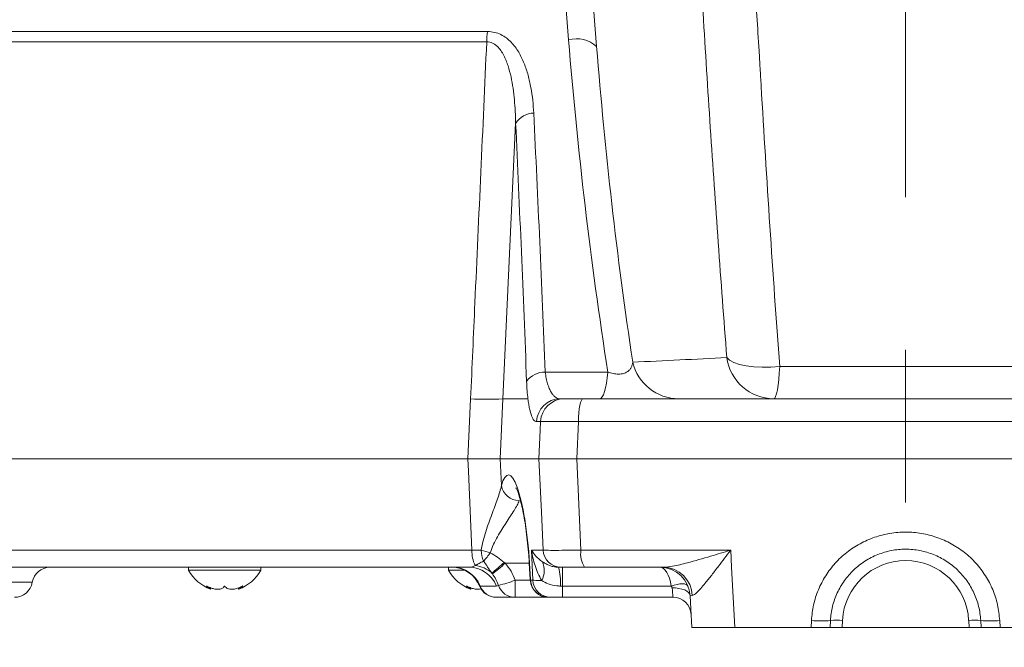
# Model space of a CAD drawing. Header units: millimetres. Extents: x 0 to 8410, y 0 to 5940.
# Tile 106 of 180: x 5290 to 5454, y 2680 to 2784. Entities that reach past the tile are written whole.
import ezdxf

# ---------------------------------------------------------------- set-up
doc = ezdxf.new("R2010")
doc.units = ezdxf.units.MM
doc.header["$LTSCALE"] = 10
doc.linetypes.add('CENTERX2', pattern=[20.32, 12.7, -2.54, 2.54, -2.54])
doc.styles.add('SLDTEXTSTYLE0', font='TXT', dxfattribs={"width": 0.605})
doc.dimstyles.new('SLDDIMSTYLE0', dxfattribs={"dimtxt": 50, "dimasz": 50, "dimexe": 0, "dimexo": 0.0625, "dimgap": 12.5, "dimtad": 1, "dimtoh": 1, "dimdec": 1, "dimrnd": 1e-09, "dimzin": 12, "dimdsep": 46, "dimtxsty": 'SLDTEXTSTYLE0', "dimsah": 1, "dimcen": 0.09, "dimadec": 0, "dimazin": 0, "dimtfac": 1, "dimtofl": 0, "dimtmove": 0, "dimatfit": 3, "dimfxl": 1, "dimfrac": 2, "dimtolj": 1, "dimtzin": 12, "dimarcsym": 0})

# ---------------------------------------------------------------- blocks, each defined once
blk = doc.blocks.new('*D17')
at = {"color": 7, "linetype": 'Continuous', "lineweight": 0}
for p, q in [((5057.2, 3177.87), (5057.2, 2367.92)), ((5437.2, 2551.21), (5437.2, 2367.92)), ((5437.2, 2382.92), (5057.2, 2382.92))]:
    blk.add_line(p, q, dxfattribs=at)
for points in [[(5057.2, 2382.92), (5107.2, 2375.42), (5107.2, 2390.42)], [(5437.2, 2382.92), (5387.2, 2390.42), (5387.2, 2375.42)]]:
    blk.add_solid(points, dxfattribs=at)
at = {"color": 7, "linetype": 'Continuous', "lineweight": 0, "insert": (5189.92, 2447.38), "char_height": 50, "attachment_point": 1, "style": 'SLDTEXTSTYLE0'}
blk.add_mtext('380', dxfattribs=at)

msp = doc.modelspace()

# ---------------------------------------------------------------- linework, layer by layer
at = {"color": 7, "linetype": 'CENTERX2', "lineweight": 0}
msp.add_line((5437.2, 2551.21), (5437.2, 4467.87), dxfattribs=at)
at = {"color": 8, "linetype": 'Continuous', "lineweight": 0}
for p, q in [((5209.33, 2781.93), (5367.74, 2781.93)), ((5367.59, 2780.22), (5208.84, 2780.22)), ((5372.4, 2766.7), (5370.28, 2720.87)), ((5377.32, 2725.32), (5387.73, 2725.32)), ((5364.46, 2710.87), (5364.91, 2720.87)), ((5370.28, 2720.87), (5369.82, 2710.87)), ((5370.28, 2720.87), (5374.44, 2720.87)), ((5376.55, 2717.08), (5375.88, 2717.08)), ((5382.84, 2717.08), (5382.55, 2710.87)), ((5491.57, 2717.08), (5382.84, 2717.08)), ((5369.82, 2710.87), (5370.02, 2706.44)), ((5382.55, 2710.87), (5383.25, 2695.71)), ((5206, 2695.71), (5365.14, 2695.71)), ((5375.03, 2695.71), (5376.96, 2695.71)), ((5375.25, 2690.71), (5375.03, 2695.71)), ((5383.25, 2695.71), (5408.14, 2695.71)), ((5370.66, 2693.53), (5374.66, 2693.53)), ((5374.67, 2693.5), (5374.71, 2693.53)), ((5374.71, 2693.53), (5374.88, 2690.85)), ((5380.16, 2692.87), (5380.16, 2689.75)), ((5372.33, 2690.71), (5374.89, 2690.71)), ((5372.33, 2687.87), (5372.33, 2690.71)), ((5374.89, 2690.71), (5375.25, 2690.71)), ((5369.18, 2689.75), (5366.48, 2689.75)), ((5380.16, 2689.75), (5379.84, 2689.75)), ((5398.26, 2689.75), (5380.16, 2689.75)), ((5380.16, 2689.75), (5380.16, 2687.87)), ((5401.75, 2688.19), (5401.4, 2688.13)), ((5421.49, 2682.87), (5421.55, 2684.03)), ((5426.72, 2684.03), (5426.66, 2682.87)), ((5447.75, 2682.87), (5447.69, 2684.03)), ((5452.85, 2684.03), (5452.92, 2682.87))]:
    msp.add_line(p, q, dxfattribs=at)
at = {"color": 7, "linetype": 'Continuous', "lineweight": 0}
for p, q in [((5379.81, 2720.87), (5380.48, 2720.87)), ((5383.63, 2720.87), (5490.78, 2720.87)), ((5205.2, 2710.87), (5364.46, 2710.87)), ((5369.82, 2710.87), (5376.27, 2710.87)), ((5382.55, 2710.87), (5491.86, 2710.87)), ((5374.67, 2693.5), (5374.83, 2690.82)), ((5364.62, 2692.87), (5208.99, 2692.87)), ((5318.03, 2692.87), (5318.03, 2692.37)), ((5318.03, 2692.37), (5330.03, 2692.37)), ((5330.03, 2692.37), (5330.03, 2692.87)), ((5361.26, 2692.87), (5361.26, 2692.37)), ((5361.26, 2692.37), (5363.95, 2692.37)), ((5379.91, 2692.87), (5379.53, 2692.87)), ((5396.99, 2692.87), (5383.84, 2692.87)), ((5374.83, 2690.82), (5374.88, 2690.85)), ((5374.84, 2690.68), (5374.89, 2690.71)), ((5374.89, 2690.71), (5374.88, 2690.85)), ((5321.71, 2689.23), (5321.71, 2689.45)), ((5326.34, 2689.45), (5326.34, 2689.23)), ((5364.94, 2689.23), (5364.94, 2689.45)), ((5372.33, 2687.87), (5369.22, 2687.87)), ((5377.84, 2687.87), (5372.33, 2687.87)), ((5378.2, 2687.87), (5377.84, 2687.87)), ((5380.16, 2687.87), (5378.2, 2687.87)), ((5398.56, 2687.87), (5380.16, 2687.87)), ((5424.72, 2684.03), (5424.66, 2682.87)), ((5449.75, 2682.87), (5449.69, 2684.03)), ((5421.49, 2682.87), (5408.83, 2682.87)), ((5424.66, 2682.87), (5426.66, 2682.87)), ((5447.75, 2682.87), (5426.66, 2682.87)), ((5447.75, 2682.87), (5449.75, 2682.87)), ((5465.58, 2682.87), (5452.92, 2682.87))]:
    msp.add_line(p, q, dxfattribs=at)
at = {"color": 8, "linetype": 'Continuous', "lineweight": 0, "flags": 128}
for points in [[(5407.5, 2727.73), (5407.95, 2727.29), (5408.65, 2726.9), (5409.58, 2726.58), (5410.7, 2726.34), (5411.98, 2726.18), (5413.36, 2726.12), (5414.82, 2726.15), (5416.29, 2726.27)], [(5416.29, 2726.27), (5416.22, 2725.13), (5416.14, 2724.08), (5416.03, 2723.15), (5415.9, 2722.36), (5415.76, 2721.72), (5415.61, 2721.25), (5415.45, 2720.97), (5415.29, 2720.87)], [(5387.73, 2725.32), (5387.62, 2724.36), (5387.49, 2723.49), (5387.34, 2722.72), (5387.17, 2722.07), (5386.98, 2721.56), (5386.78, 2721.18), (5386.57, 2720.95), (5386.35, 2720.87)], [(5382.84, 2717.08), (5382.86, 2717.83), (5382.91, 2718.55), (5382.98, 2719.2), (5383.08, 2719.77), (5383.2, 2720.24), (5383.33, 2720.59), (5383.48, 2720.8), (5383.63, 2720.87)], [(5376.27, 2710.87), (5376.49, 2715.68), (5376.55, 2717.08)], [(5365.14, 2695.71), (5364.55, 2708.84), (5364.46, 2710.87)], [(5376.96, 2695.71), (5376.67, 2702.06), (5376.27, 2710.87)], [(5408.14, 2695.71), (5408.29, 2692.87), (5408.83, 2682.87)], [(5401.04, 2689.75), (5400.92, 2689.9), (5400.72, 2690.02), (5400.45, 2690.09), (5400.1, 2690.11), (5399.69, 2690.09), (5399.24, 2690.02), (5398.76, 2689.9), (5398.26, 2689.75)], [(5401.4, 2688.13), (5401.33, 2688.41), (5401.15, 2688.67), (5400.86, 2688.9), (5400.49, 2689.1), (5400.04, 2689.25), (5399.53, 2689.36), (5398.98, 2689.42), (5398.4, 2689.42)], [(5398.56, 2687.87), (5398.56, 2687.92), (5398.54, 2688.06), (5398.52, 2688.29), (5398.49, 2688.6), (5398.45, 2688.98), (5398.4, 2689.42)]]:
    msp.add_lwpolyline(points, dxfattribs=at)
at = {"color": 7, "linetype": 'Continuous', "lineweight": 0, "flags": 128}
msp.add_lwpolyline([(5401.67, 2682.87), (5401.51, 2685.95), (5401.4, 2688.13)], dxfattribs=at)
at = {"color": 8, "linetype": 'Continuous', "lineweight": 0}
for centre, radius, start, end in [((5379.23, 2780.07), 11.64, 170.7971, 179.2833), ((5382.54, 2775.78), 4.95, 47.9729, 105.7928), ((5375.51, 2764.67), 3.71, 91.5623, 146.8214), ((5399.55, 2728.77), 7.9, 193.2098, 269.6685), ((5415.34, 2728.78), 7.91, 187.6453, 269.6058), ((5377.31, 2721.49), 3.84, 89.8783, 143.7108), ((5367.6, 2768.06), 47.26, 266.7416, 273.2584), ((5379.84, 2716.91), 3.97, 90.4114, 177.4649), ((5380.51, 2716.91), 3.97, 90.4114, 177.4649), ((5373.07, 2707.04), 3.1, 191.1682, 268.2835), ((5370.52, 2695.5), 5.39, 177.7723, 205.7816), ((5371.18, 2709.37), 14.39, 251.7829, 258.0102), ((5371.55, 2695.77), 4.87, 180.791, 202.9321), ((5354.24, 2705.15), 17.08, 318.6443, 324.7338), ((5379.93, 2695.85), 2.97, 182.5351, 269.5887), ((5387.25, 2695.06), 4.05, 170.7103, 212.7167), ((5351.34, 2713.9), 27.85, 307.8528, 313.4306), ((5348.66, 2717.94), 32.86, 307.2184, 312.0256), ((5373.75, 2692.34), 3.41, 330.659, 25.2014), ((5437.2, 2683.48), 10.5, 3, 177), ((5361.9, 2687.95), 4.93, 21.4403, 89.7685), ((5364.6, 2687.95), 4.93, 21.4403, 89.7685), ((5364.96, 2687.92), 5.3, 48.9993, 82.2324), ((5369.98, 2690.33), 9.88, 356.5928, 14.8861), ((5396.88, 2688), 4.87, 2.2689, 88.7643), ((5364.72, 2710.33), 21.04, 283.2666, 291.1965), ((5377.86, 2690.85), 2.97, 182.5351, 269.5887), ((5378.22, 2690.85), 2.97, 182.5351, 269.5887), ((5372.34, 2690.83), 2.96, 199.277, 269.7498), ((5423.14, 2698.63), 14.69, 263.8107, 276.1893), ((5425.72, 2674.45), 9.62, 84.0433, 95.9567), ((5448.69, 2674.45), 9.62, 84.0433, 95.9567), ((5451.27, 2698.63), 14.69, 263.8107, 276.1893)]:
    msp.add_arc(centre, radius, start, end, dxfattribs=at)
at = {"color": 7, "linetype": 'Continuous', "lineweight": 0}
for centre, radius, start, end in [((5295.01, 2689.87), 3, 90, 170.4059), ((5324.15, 2695.77), 7, 209.0497, 249.4006), ((5323.91, 2695.77), 7, 290.6255, 330.9503), ((5367.38, 2695.77), 7, 209.0497, 249.4006), ((5361.77, 2687.87), 5, 21.9059, 89.9931), ((5396.4, 2687.87), 5, 3, 90), ((5289.09, 2690.87), 3, 270, 350.4059), ((5377.84, 2690.87), 3, 183.5739, 270), ((5369.19, 2690.87), 3, 202.5795, 270), ((5369.23, 2690.83), 2.96, 201.4405, 269.7684), ((5398.56, 2684.87), 3, 3, 90)]:
    msp.add_arc(centre, radius, start, end, dxfattribs=at)
at = {"color": 8, "linetype": 'Continuous', "lineweight": 0}
for centre, major_axis, ratio, start_param, end_param in [((5372.02, 2692.71), (-0.85, 15.5), 0.175813, 4.755094, 6.756524), ((5396.4, 2687.87), (0, 5), 0.4, 5.096786, 6.283185), ((5380.17, 2690.87), (5, 0.13), 0.031362, 3.316677, 3.951993)]:
    msp.add_ellipse(centre, major_axis=major_axis, ratio=ratio, start_param=start_param, end_param=end_param, dxfattribs=at)
for points, knots in [([(5410.46, 2819.55), (5410.88, 2811.77), (5411.33, 2804), (5412.02, 2792.34), (5412.25, 2788.45), (5412.61, 2782.62), (5412.73, 2780.68), (5412.89, 2778.25), (5412.91, 2777.77), (5412.97, 2776.79), (5413.05, 2775.34), (5413.14, 2773.88), (5414.11, 2757.36), (5415.13, 2741.81), (5416.29, 2726.27)], [0, 0, 0, 0, 0.25, 0.25, 0.375, 0.375, 0.4375, 0.4375, 0.453125, 0.453125, 0.46875, 0.5, 0.5, 1, 1, 1, 1]), ([(5407.5, 2727.73), (5406.5, 2740.47), (5405.59, 2753.21), (5404.33, 2772.33), (5403.93, 2778.7), (5403.16, 2791.45), (5402.79, 2797.83), (5402.43, 2804.2)], [0, 0, 0, 0, 0.5, 0.5, 0.75, 0.75, 1, 1, 1, 1]), ([(5367.74, 2781.93), (5368.13, 2781.93), (5368.52, 2781.89), (5369.25, 2781.72), (5369.61, 2781.59), (5370.27, 2781.27), (5370.57, 2781.08), (5371.14, 2780.65), (5371.41, 2780.42), (5372.14, 2779.66), (5372.54, 2779.1), (5373.08, 2778.2), (5373.24, 2777.89), (5373.55, 2777.27), (5373.68, 2776.95), (5374.07, 2775.99), (5374.29, 2775.33), (5374.65, 2773.99), (5374.81, 2773.3), (5375.19, 2771.22), (5375.33, 2769.81), (5375.4, 2768.38)], [0, 0, 0, 0, 0.0625, 0.0625, 0.125, 0.125, 0.1875, 0.1875, 0.25, 0.25, 0.375, 0.375, 0.4375, 0.4375, 0.5, 0.5, 0.625, 0.625, 0.75, 0.75, 1, 1, 1, 1]), ([(5387.73, 2725.32), (5386.27, 2734.59), (5385.01, 2743.82), (5382.85, 2762.24), (5381.94, 2771.41), (5381.19, 2780.54)], [0, 0, 0, 0, 0.5, 0.5, 1, 1, 1, 1]), ([(5364.91, 2720.87), (5365.15, 2726.19), (5365.39, 2731.52), (5365.63, 2736.84), (5366.28, 2751.3), (5366.94, 2765.76), (5367.59, 2780.22)], [0, 0, 0, 0, 0.016, 0.016, 0.016, 0.05945583, 0.05945583, 0.05945583, 0.05945583]), ([(5372.4, 2766.7), (5372.38, 2768), (5372.31, 2769.3), (5372.07, 2771.87), (5371.9, 2773.14), (5371.49, 2775), (5371.33, 2775.62), (5371.04, 2776.52), (5370.93, 2776.82), (5370.69, 2777.4), (5370.56, 2777.69), (5370.28, 2778.25), (5370.12, 2778.51), (5369.76, 2779.03), (5369.55, 2779.27), (5369.21, 2779.59), (5369.09, 2779.69), (5368.83, 2779.87), (5368.69, 2779.95), (5368.4, 2780.08), (5368.25, 2780.14), (5367.93, 2780.2), (5367.76, 2780.22), (5367.59, 2780.22)], [0, 0, 0, 0, 0.25, 0.25, 0.5, 0.5, 0.625, 0.625, 0.6875, 0.6875, 0.75, 0.75, 0.8125, 0.8125, 0.875, 0.875, 0.90625, 0.90625, 0.9375, 0.9375, 0.96875, 0.96875, 1, 1, 1, 1]), ([(5385.85, 2779.46), (5386.55, 2770.77), (5387.38, 2762.06), (5389.38, 2744.55), (5390.53, 2735.77), (5391.87, 2726.96)], [0, 0, 0, 0, 0.5, 0.5, 1, 1, 1, 1]), ([(5387.73, 2725.32), (5388.01, 2725.22), (5388.3, 2725.13), (5388.76, 2725.04), (5388.91, 2725.02), (5389.22, 2724.99), (5389.37, 2724.98), (5389.81, 2724.98), (5390.1, 2725.02), (5390.57, 2725.16), (5390.76, 2725.25), (5391.1, 2725.46), (5391.24, 2725.58), (5391.46, 2725.83), (5391.55, 2725.96), (5391.77, 2726.37), (5391.84, 2726.66), (5391.87, 2726.96)], [0, 0, 0, 0, 0.125, 0.125, 0.1875, 0.1875, 0.25, 0.25, 0.375, 0.375, 0.5, 0.5, 0.625, 0.625, 0.75, 0.75, 1, 1, 1, 1]), ([(5416.29, 2726.27), (5419.76, 2726.27), (5423.24, 2726.27), (5430.22, 2726.27), (5433.73, 2726.27), (5444.21, 2726.27), (5451.18, 2726.27), (5458.12, 2726.27)], [0, 0, 0, 0, 0.25, 0.25, 0.5, 0.5, 1, 1, 1, 1]), ([(5377.32, 2725.32), (5377.36, 2724.96), (5377.42, 2724.61), (5377.55, 2723.96), (5377.62, 2723.66), (5377.79, 2723.11), (5377.88, 2722.85), (5378.08, 2722.38), (5378.19, 2722.17), (5378.41, 2721.8), (5378.52, 2721.64), (5378.76, 2721.36), (5378.89, 2721.24), (5379.27, 2720.96), (5379.54, 2720.87), (5379.81, 2720.87)], [0, 0, 0, 0, 0.125, 0.125, 0.25, 0.25, 0.375, 0.375, 0.5, 0.5, 0.625, 0.625, 0.75, 0.75, 1, 1, 1, 1]), ([(5374.44, 2720.87), (5374.39, 2721.29), (5374.34, 2721.74), (5374.27, 2722.71), (5374.24, 2723.22), (5374.22, 2723.76)], [0, 0, 0, 0, 0.5, 0.5, 1, 1, 1, 1]), ([(5375.88, 2717.08), (5375.73, 2717.08), (5375.58, 2717.16), (5375.37, 2717.4), (5375.3, 2717.5), (5375.17, 2717.74), (5375.11, 2717.88), (5374.92, 2718.37), (5374.81, 2718.76), (5374.66, 2719.47), (5374.61, 2719.72), (5374.52, 2720.27), (5374.48, 2720.56), (5374.44, 2720.87)], [0, 0, 0, 0, 0.25, 0.25, 0.375, 0.375, 0.5, 0.5, 0.75, 0.75, 0.875, 0.875, 1, 1, 1, 1]), ([(5382.84, 2717.08), (5382.36, 2717.09), (5381.02, 2717.11), (5379.05, 2717.13), (5377.28, 2717.12), (5376.79, 2717.09), (5376.55, 2717.08)], [0, 0, 0, 0, 0.154973, 0.43653, 0.718303, 1, 1, 1, 1]), ([(5366.68, 2695.7), (5366.84, 2696.77), (5367.12, 2697.79), (5367.58, 2699.27), (5367.75, 2699.76), (5368.09, 2700.71), (5368.26, 2701.18), (5368.6, 2702.1), (5368.77, 2702.54), (5369.09, 2703.41), (5369.24, 2703.83), (5369.53, 2704.65), (5369.66, 2705.04), (5369.87, 2705.77), (5369.96, 2706.12), (5370.02, 2706.44)], [0, 0, 0, 0, 0.25, 0.25, 0.375, 0.375, 0.5, 0.5, 0.625, 0.625, 0.75, 0.75, 0.875, 0.875, 1, 1, 1, 1]), ([(5372.97, 2703.94), (5372.81, 2703.47), (5372.51, 2702.92), (5371.94, 2701.98), (5371.73, 2701.66), (5371.29, 2700.98), (5371.06, 2700.63), (5370.58, 2699.91), (5370.34, 2699.54), (5369.85, 2698.76), (5369.6, 2698.36), (5369.14, 2697.54), (5368.91, 2697.12), (5368.51, 2696.24), (5368.33, 2695.78), (5368.19, 2695.29)], [0, 0, 0, 0, 0.25, 0.25, 0.375, 0.375, 0.5, 0.5, 0.625, 0.625, 0.75, 0.75, 0.875, 0.875, 1, 1, 1, 1]), ([(5421.55, 2684.03), (5421.64, 2684.9), (5421.82, 2686.64), (5422.65, 2689.14), (5423.86, 2691.48), (5425.45, 2693.58), (5427.39, 2695.39), (5429.6, 2696.85), (5432.02, 2697.92), (5434.59, 2698.57), (5437.23, 2698.78), (5439.86, 2698.56), (5442.42, 2697.91), (5444.82, 2696.84), (5447.02, 2695.39), (5448.94, 2693.6), (5450.53, 2691.5), (5451.75, 2689.17), (5452.58, 2686.65), (5452.76, 2684.9), (5452.85, 2684.03)], [0, 0, 0, 0, 0.055386, 0.110773, 0.166296, 0.221821, 0.277605, 0.333391, 0.389205, 0.445018, 0.500604, 0.556189, 0.611552, 0.666915, 0.722254, 0.777592, 0.833024, 0.888454, 0.944228, 1, 1, 1, 1]), ([(5368.19, 2695.29), (5368.6, 2695.06), (5368.99, 2694.8), (5369.76, 2694.27), (5370.13, 2693.99), (5370.49, 2693.68)], [0, 0, 0, 0, 0.5, 0.5, 1, 1, 1, 1]), ([(5376.84, 2693.79), (5376.4, 2694.09), (5376.04, 2694.4), (5375.45, 2695.05), (5375.21, 2695.38), (5375.03, 2695.71)], [0, 0, 0, 0, 0.5, 0.5, 1, 1, 1, 1]), ([(5376.73, 2690.67), (5376.49, 2691.06), (5376.28, 2691.47), (5375.92, 2692.29), (5375.76, 2692.71), (5375.35, 2693.98), (5375.15, 2694.84), (5375.03, 2695.71)], [0, 0, 0, 0, 0.25, 0.25, 0.5, 0.5, 1, 1, 1, 1]), ([(5376.96, 2695.71), (5377.2, 2695.7), (5377.69, 2695.68), (5379.46, 2695.68), (5381.42, 2695.69), (5382.77, 2695.71), (5383.25, 2695.71)], [0, 0, 0, 0, 0.28142, 0.562904, 0.844175, 1, 1, 1, 1]), ([(5396.99, 2692.87), (5397.47, 2692.91), (5398.68, 2693.02), (5401.34, 2693.7), (5404.57, 2694.62), (5407.01, 2695.37), (5408.13, 2695.71), (5408.14, 2695.71)], [0, 0, 0, 0, 0.1555507, 0.3829142, 0.7177872, 0.9981454, 1, 1, 1, 1]), ([(5408.14, 2695.71), (5408.14, 2695.71), (5407.45, 2694.82), (5406.38, 2693.4), (5404.97, 2691.56), (5403.74, 2690), (5402.83, 2688.95), (5402.14, 2688.33), (5401.91, 2688.25), (5401.75, 2688.19)], [0, 0, 0, 0, 0.0015473, 0.2784084, 0.4436232, 0.608571, 0.8342093, 0.8822918, 1, 1, 1, 1]), ([(5365.67, 2693.16), (5365.88, 2693.27), (5366.1, 2693.39), (5366.56, 2693.64), (5366.81, 2693.76), (5367.07, 2693.87)], [0, 0, 0, 0, 0.5, 0.5, 1, 1, 1, 1]), ([(5368.43, 2691.91), (5368.31, 2692.08), (5368.19, 2692.24), (5367.96, 2692.57), (5367.85, 2692.73), (5367.64, 2693.05), (5367.54, 2693.22), (5367.32, 2693.54), (5367.2, 2693.71), (5367.07, 2693.87)], [0, 0, 0, 0, 0.25, 0.25, 0.5, 0.5, 0.75, 0.75, 1, 1, 1, 1]), ([(5376.84, 2693.79), (5376.99, 2693.69), (5377.15, 2693.59), (5377.51, 2693.39), (5377.7, 2693.29), (5378.15, 2693.11), (5378.39, 2693.03), (5378.92, 2692.91), (5379.21, 2692.87), (5379.53, 2692.87)], [0, 0, 0, 0, 0.25, 0.25, 0.5, 0.5, 0.75, 0.75, 1, 1, 1, 1]), ([(5364.62, 2692.87), (5364.82, 2692.87), (5365.01, 2692.89), (5365.37, 2692.98), (5365.53, 2693.05), (5365.67, 2693.16)], [0, 0, 0, 0, 0.5, 0.5, 1, 1, 1, 1]), ([(5292.05, 2690.37), (5292.05, 2690.37), (5292.02, 2690.37), (5291.89, 2690.37), (5291.8, 2690.37), (5291.43, 2690.37), (5291.07, 2690.37), (5290.38, 2690.37), (5290.12, 2690.37), (5289.58, 2690.37), (5289.3, 2690.37), (5288.7, 2690.37), (5288.38, 2690.37), (5287.75, 2690.37), (5287.42, 2690.37), (5287.1, 2690.37)], [0, 0, 0, 0, 0.125, 0.125, 0.25, 0.25, 0.5, 0.5, 0.625, 0.625, 0.75, 0.75, 0.875, 0.875, 1, 1, 1, 1]), ([(5369.55, 2689.85), (5369.43, 2690.21), (5369.28, 2690.54), (5368.94, 2691.18), (5368.74, 2691.48), (5368.54, 2691.77)], [0, 0, 0, 0, 0.5, 0.5, 1, 1, 1, 1]), ([(5379.84, 2689.75), (5379.63, 2689.75), (5378.94, 2689.78), (5377.79, 2690.05), (5377.08, 2690.46), (5376.73, 2690.67)], [0, 0, 0, 0, 0.1759627, 0.5980023, 1, 1, 1, 1]), ([(5398.4, 2689.42), (5398.39, 2689.49), (5398.36, 2689.6), (5398.29, 2689.7), (5398.26, 2689.75)], [0, 0, 0, 0, 0.579524, 1, 1, 1, 1])]:
    msp.add_open_spline(points, degree=3, knots=knots, dxfattribs=at)
for points in [[(5381.19, 2780.54), (5380.56, 2788.24), (5380.03, 2795.91), (5379.61, 2803.55)], [(5384.33, 2802.36), (5384.74, 2794.76), (5385.24, 2787.12), (5385.85, 2779.46)], [(5375.4, 2768.38), (5376.1, 2754.18), (5376.74, 2739.82), (5377.32, 2725.32)], [(5374.22, 2723.76), (5373.67, 2738.22), (5373.06, 2752.54), (5372.4, 2766.7)], [(5391.87, 2726.96), (5397.05, 2727.21), (5402.26, 2727.47), (5407.5, 2727.73)], [(5365.14, 2695.71), (5365.68, 2695.71), (5366.19, 2695.7), (5366.68, 2695.7)], [(5370.49, 2693.68), (5370.55, 2693.63), (5370.6, 2693.58), (5370.66, 2693.53)], [(5370.66, 2693.53), (5371.39, 2692.69), (5371.95, 2691.76), (5372.33, 2690.71)], [(5368.54, 2691.77), (5368.5, 2691.82), (5368.47, 2691.86), (5368.43, 2691.91)], [(5369.55, 2689.85), (5369.44, 2689.78), (5369.32, 2689.75), (5369.18, 2689.75)]]:
    msp.add_open_spline(points, degree=3, dxfattribs=at)
at = {"color": 7, "linetype": 'Continuous', "lineweight": 0}
for points, knots in [([(5380.48, 2720.87), (5380.55, 2720.87), (5380.68, 2720.87), (5380.95, 2720.87), (5381.06, 2720.87), (5381.29, 2720.87), (5381.42, 2720.87), (5381.7, 2720.87), (5381.85, 2720.87), (5382.16, 2720.87), (5382.33, 2720.87), (5382.68, 2720.87), (5382.86, 2720.87), (5383.24, 2720.87), (5383.43, 2720.87), (5383.63, 2720.87)], [0, 0, 0, 0, 0.25, 0.25, 0.375, 0.375, 0.5, 0.5, 0.625, 0.625, 0.75, 0.75, 0.875, 0.875, 1, 1, 1, 1]), ([(5364.46, 2710.87), (5365.14, 2710.87), (5365.79, 2710.87), (5366.68, 2710.87), (5366.97, 2710.87), (5367.51, 2710.87), (5367.76, 2710.87), (5368.23, 2710.87), (5368.44, 2710.87), (5368.84, 2710.87), (5369.01, 2710.87), (5369.32, 2710.87), (5369.45, 2710.87), (5369.67, 2710.87), (5369.76, 2710.87), (5369.82, 2710.87)], [0, 0, 0, 0, 0.25, 0.25, 0.375, 0.375, 0.5, 0.5, 0.625, 0.625, 0.75, 0.75, 0.875, 0.875, 1, 1, 1, 1]), ([(5376.27, 2710.87), (5376.41, 2710.87), (5376.66, 2710.87), (5377.21, 2710.87), (5377.42, 2710.87), (5377.88, 2710.87), (5378.13, 2710.87), (5378.69, 2710.87), (5378.99, 2710.87), (5379.62, 2710.87), (5379.96, 2710.87), (5380.65, 2710.87), (5381.02, 2710.87), (5381.77, 2710.87), (5382.16, 2710.87), (5382.55, 2710.87)], [0, 0, 0, 0, 0.25, 0.25, 0.375, 0.375, 0.5, 0.5, 0.625, 0.625, 0.75, 0.75, 0.875, 0.875, 1, 1, 1, 1]), ([(5372.46, 2706.08), (5372.45, 2706.09), (5372.44, 2706.11), (5372.55, 2705.91), (5372.74, 2705.46), (5373, 2704.7), (5373.29, 2703.64), (5373.6, 2702.29), (5373.89, 2700.69), (5374.16, 2698.88), (5374.39, 2696.91), (5374.56, 2695.09), (5374.64, 2693.94), (5374.67, 2693.5)], [0, 0, 0, 0, 0.025661, 0.09632, 0.17793, 0.270267, 0.37118, 0.477952, 0.588298, 0.700651, 0.814034, 0.927862, 1, 1, 1, 1]), ([(5449.69, 2684.03), (5449.64, 2684.82), (5449.53, 2685.6), (5449.25, 2686.75), (5449.13, 2687.13), (5448.87, 2687.87), (5448.72, 2688.24), (5448.22, 2689.32), (5447.83, 2690), (5447.14, 2690.96), (5446.9, 2691.27), (5446.37, 2691.87), (5446.1, 2692.16), (5445.24, 2692.98), (5444.62, 2693.46), (5443.62, 2694.1), (5443.28, 2694.3), (5442.57, 2694.67), (5442.21, 2694.83), (5441.11, 2695.27), (5440.35, 2695.49), (5439.18, 2695.72), (5438.78, 2695.78), (5437.99, 2695.85), (5437.2, 2695.89), (5436.41, 2695.85), (5435.63, 2695.78), (5435.23, 2695.72), (5434.05, 2695.49), (5433.3, 2695.27), (5432.2, 2694.83), (5431.84, 2694.67), (5431.13, 2694.3), (5430.79, 2694.1), (5429.79, 2693.46), (5429.17, 2692.98), (5428.31, 2692.16), (5428.03, 2691.87), (5427.51, 2691.27), (5427.27, 2690.96), (5426.58, 2690), (5426.18, 2689.32), (5425.69, 2688.24), (5425.54, 2687.87), (5425.27, 2687.13), (5425.16, 2686.75), (5424.88, 2685.6), (5424.76, 2684.82), (5424.72, 2684.03)], [0, 0, 0, 0, 0.0625, 0.0625, 0.09375, 0.09375, 0.125, 0.125, 0.1875, 0.1875, 0.21875, 0.21875, 0.25, 0.25, 0.3125, 0.3125, 0.34375, 0.34375, 0.375, 0.375, 0.4375, 0.4375, 0.46875, 0.46875, 0.5, 0.53125, 0.53125, 0.5625, 0.5625, 0.625, 0.625, 0.65625, 0.65625, 0.6875, 0.6875, 0.75, 0.75, 0.78125, 0.78125, 0.8125, 0.8125, 0.875, 0.875, 0.90625, 0.90625, 0.9375, 0.9375, 1, 1, 1, 1]), ([(5383.84, 2692.87), (5383.6, 2692.87), (5383.35, 2692.87), (5382.88, 2692.87), (5382.65, 2692.87), (5382.22, 2692.87), (5382.01, 2692.87), (5381.61, 2692.87), (5381.42, 2692.87), (5381.08, 2692.87), (5380.92, 2692.87), (5380.63, 2692.87), (5380.49, 2692.87), (5380.15, 2692.87), (5379.99, 2692.87), (5379.91, 2692.87)], [0, 0, 0, 0, 0.125, 0.125, 0.25, 0.25, 0.375, 0.375, 0.5, 0.5, 0.625, 0.625, 0.75, 0.75, 1, 1, 1, 1]), ([(5324.03, 2689.78), (5323.93, 2689.63), (5323.75, 2689.37), (5323.2, 2689.2), (5322.59, 2689.2), (5321.93, 2689.34), (5321.39, 2689.56), (5321.09, 2689.72), (5321, 2689.78)], [0, 0, 0, 0, 0.235567, 0.408149, 0.581146, 0.745075, 0.917186, 1, 1, 1, 1]), ([(5321, 2689.78), (5321.18, 2689.63), (5321.49, 2689.38), (5321.7, 2689.21), (5321.69, 2689.22), (5321.69, 2689.23)], [0, 0, 0, 0, 0.471608, 0.817144, 1, 1, 1, 1]), ([(5327.06, 2689.78), (5326.77, 2689.63), (5326.28, 2689.37), (5325.51, 2689.2), (5324.9, 2689.2), (5324.42, 2689.34), (5324.15, 2689.56), (5324.06, 2689.72), (5324.03, 2689.78)], [0, 0, 0, 0, 0.235568, 0.408149, 0.581146, 0.745076, 0.917186, 1, 1, 1, 1]), ([(5326.37, 2689.23), (5326.36, 2689.22), (5326.35, 2689.21), (5326.52, 2689.35), (5326.79, 2689.55), (5326.99, 2689.72), (5327.06, 2689.78)], [0, 0, 0, 0, 0.163243, 0.49072, 0.834538, 1, 1, 1, 1]), ([(5366.69, 2689.32), (5366.6, 2689.28), (5366.36, 2689.19), (5365.82, 2689.2), (5365.16, 2689.34), (5364.62, 2689.56), (5364.32, 2689.72), (5364.23, 2689.78)], [0, 0, 0, 0, 0.148648, 0.397495, 0.633302, 0.880876, 1, 1, 1, 1]), ([(5364.23, 2689.78), (5364.41, 2689.63), (5364.72, 2689.38), (5364.93, 2689.21), (5364.92, 2689.22), (5364.92, 2689.23)], [0, 0, 0, 0, 0.471609, 0.817144, 1, 1, 1, 1]), ([(5366.48, 2689.75), (5366.46, 2689.75), (5366.41, 2689.75), (5366.44, 2689.75), (5366.46, 2689.75)], [0, 0, 0, 0, 0.4663722, 1, 1, 1, 1]), ([(5408.83, 2682.87), (5407.95, 2682.87), (5406.18, 2682.87), (5403.94, 2682.87), (5402.35, 2682.87), (5401.73, 2682.87), (5401.68, 2682.87), (5401.67, 2682.87)], [0, 0, 0, 0, 0.230015, 0.460043, 0.689785, 0.919453, 1, 1, 1, 1]), ([(5424.66, 2682.87), (5424.63, 2682.87), (5424.56, 2682.87), (5424.04, 2682.87), (5423.28, 2682.87), (5422.39, 2682.87), (5421.77, 2682.87), (5421.49, 2682.87)], [0, 0, 0, 0, 0.207312, 0.414635, 0.621617, 0.828422, 1, 1, 1, 1]), ([(5452.92, 2682.87), (5452.58, 2682.87), (5451.9, 2682.87), (5450.97, 2682.87), (5450.25, 2682.87), (5449.82, 2682.87), (5449.77, 2682.87), (5449.75, 2682.87)], [0, 0, 0, 0, 0.207311, 0.414636, 0.621614, 0.828423, 1, 1, 1, 1])]:
    msp.add_open_spline(points, degree=3, knots=knots, dxfattribs=at)

# ---------------------------------------------------------------- dimensions: what is measured, and where the dimension line sits
dim = msp.add_linear_dim(base=(5057.2, 2382.92), p1=(5437.2, 2551.21), p2=(5057.2, 3177.87), dimstyle='SLDDIMSTYLE0', dxfattribs=at)
dim.commit()
dim.dimension.update_dxf_attribs({"geometry": '*D17', "text_midpoint": (5247.2, 2382.92), "dimtype": 160})

doc.saveas('drawing.dxf')
